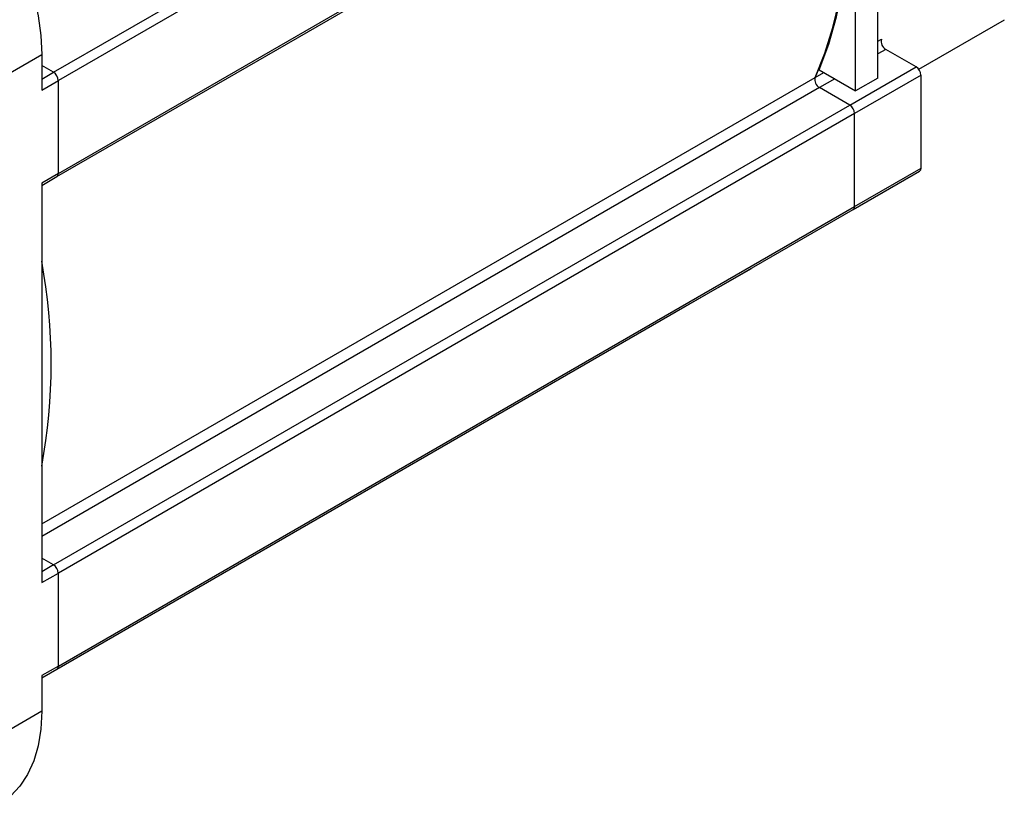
# Model space of a CAD drawing. Header units: millimetres. Extents: x 32176 to 34318, y 9875 to 11035.
# Tile 50 of 56: x 33544 to 33691, y 10721 to 10838. Entities that reach past the tile are written whole.
import ezdxf

# ---------------------------------------------------------------- set-up
doc = ezdxf.new("R2010")
doc.units = ezdxf.units.MM

msp = doc.modelspace()

# ---------------------------------------------------------------- linework, layer by layer
at = {"color": 7, "linetype": 'Continuous', "lineweight": 25}
for p, q in [((33549.1, 10829.75), (33667.89, 10898.33)), ((33668.6, 10897.1), (33549.81, 10828.52)), ((33549.6, 10814.19), (33668.39, 10882.76)), ((33549.81, 10814.64), (33668.6, 10883.22)), ((33672.06, 10828.88), (33672.06, 10881.96)), ((33668.74, 10826.96), (33668.74, 10880.04)), ((33678.16, 10830.22), (33690.93, 10837.59)), ((33672.06, 10834.37), (33672.6, 10834.68)), ((33673.26, 10833.17), (33672.06, 10832.49)), ((33677.79, 10830.55), (33673.26, 10833.17)), ((33534.96, 10825.26), (33547.33, 10832.4)), ((33547.33, 10832.4), (33547.33, 10827.1)), ((33549.1, 10829.75), (33547.33, 10830.77)), ((33547.33, 10828.73), (33549.1, 10829.75)), ((33662.7, 10828.97), (33663.99, 10829.71)), ((33663.31, 10830.1), (33668.74, 10826.96)), ((33667.89, 10824.84), (33677.79, 10830.55)), ((33547.33, 10762.36), (33662.7, 10828.97)), ((33547.33, 10827.1), (33549.81, 10828.52)), ((33549.81, 10814.64), (33549.81, 10828.52)), ((33665.62, 10828.76), (33663.36, 10827.46)), ((33678.5, 10829.33), (33668.6, 10823.61)), ((33672.06, 10828.88), (33668.74, 10826.96)), ((33678.5, 10815.45), (33678.5, 10829.33)), ((33663.36, 10827.46), (33547.33, 10760.48)), ((33667.89, 10824.84), (33663.36, 10827.46)), ((33549.1, 10756.26), (33667.89, 10824.84)), ((33668.6, 10823.61), (33549.81, 10755.04)), ((33668.6, 10809.73), (33668.6, 10823.61)), ((33668.39, 10809.28), (33678.29, 10814.99)), ((33668.6, 10809.73), (33678.5, 10815.45)), ((33549.81, 10814.64), (33547.33, 10813.21)), ((33547.33, 10812.88), (33549.6, 10814.19)), ((33547.33, 10813.21), (33547.33, 10753.61)), ((33549.6, 10740.7), (33668.39, 10809.28)), ((33549.81, 10741.15), (33668.6, 10809.73)), ((33643.29, 10794.78), (33653.19, 10800.49)), ((33653.23, 10800.52), (33653.19, 10800.49)), ((33547.33, 10739.38), (33643.29, 10794.78)), ((33643.33, 10794.81), (33643.29, 10794.78)), ((33549.1, 10756.26), (33547.33, 10757.28)), ((33549.1, 10756.26), (33547.33, 10755.24)), ((33547.33, 10753.61), (33549.81, 10755.04)), ((33549.81, 10741.15), (33549.81, 10755.04)), ((33549.81, 10741.15), (33547.33, 10739.73)), ((33547.33, 10739.39), (33549.6, 10740.7)), ((33547.33, 10739.73), (33547.33, 10734.42)), ((33547.33, 10734.42), (33534.96, 10727.27))]:
    msp.add_line(p, q, dxfattribs=at)
at = {"color": 7, "linetype": 'Continuous', "lineweight": 25, "flags": 128}
for points in [[(33662.7, 10828.97), (33664.17, 10832.58), (33665.37, 10836.44), (33666.32, 10840.53), (33667, 10844.84), (33667.4, 10849.35), (33667.54, 10854.03), (33667.4, 10858.87), (33667, 10863.85), (33666.32, 10868.94), (33665.37, 10874.12), (33664.17, 10879.38), (33663.92, 10880.35)], [(33663.96, 10880.2), (33664.17, 10879.38), (33665.37, 10874.12), (33666.32, 10868.94), (33667, 10863.85), (33667.4, 10858.87), (33667.54, 10854.03), (33667.4, 10849.35), (33667, 10844.84), (33666.32, 10840.53), (33665.37, 10836.44), (33664.17, 10832.58), (33662.7, 10828.97)], [(33663.31, 10830.1), (33664.74, 10833.92), (33665.9, 10838.01), (33666.77, 10842.35), (33667.35, 10846.9), (33667.64, 10851.66), (33667.64, 10856.6), (33667.35, 10861.7), (33666.77, 10866.93), (33665.9, 10872.27), (33664.74, 10877.69), (33664.1, 10880.28)], [(33526.12, 10869.15), (33528.49, 10867.62), (33530.84, 10865.81), (33533.12, 10863.73), (33535.32, 10861.41), (33537.4, 10858.88), (33539.34, 10856.17), (33541.12, 10853.31), (33542.7, 10850.35), (33544.08, 10847.31), (33545.23, 10844.24), (33546.14, 10841.18), (33546.8, 10838.16), (33547.2, 10835.22), (33547.33, 10832.4)], [(33643.29, 10794.78), (33643.29, 10794.78), (33643.33, 10794.81)], [(33547.33, 10734.42), (33547.2, 10731.75), (33546.8, 10729.27), (33546.14, 10727.01), (33545.23, 10725), (33544.08, 10723.26), (33542.7, 10721.82), (33541.12, 10720.68), (33541.12, 10720.68)]]:
    msp.add_lwpolyline(points, dxfattribs=at)
at = {"color": 7, "linetype": 'Continuous', "lineweight": 25}
for centre, radius, start, end in [((33673.95, 10834.37), 1.39, 167.0403, 239.754), ((33548.27, 10828.45), 1.54, 2.6055, 57.3945), ((33676.96, 10829.26), 1.54, 2.6055, 57.3945), ((33664.05, 10828.66), 1.39, 167.0403, 239.754), ((33667.06, 10823.54), 1.54, 2.6055, 57.3945), ((33678.01, 10815.39), 0.493, 305.0133, 6.2988), ((33549.33, 10814.58), 0.48, 304.0564, 7.2558), ((33668.11, 10809.68), 0.493, 305.0133, 6.2988), ((33668.12, 10809.67), 0.48, 304.0564, 7.2558), ((33465.77, 10786.27), 82.98, 349.3917, 10.6083), ((33548.27, 10754.97), 1.54, 2.6055, 57.3945), ((33549.33, 10741.09), 0.48, 304.0564, 7.2558), ((33549.32, 10741.1), 0.493, 305.0133, 6.2988)]:
    msp.add_arc(centre, radius, start, end, dxfattribs=at)

doc.saveas('drawing.dxf')
